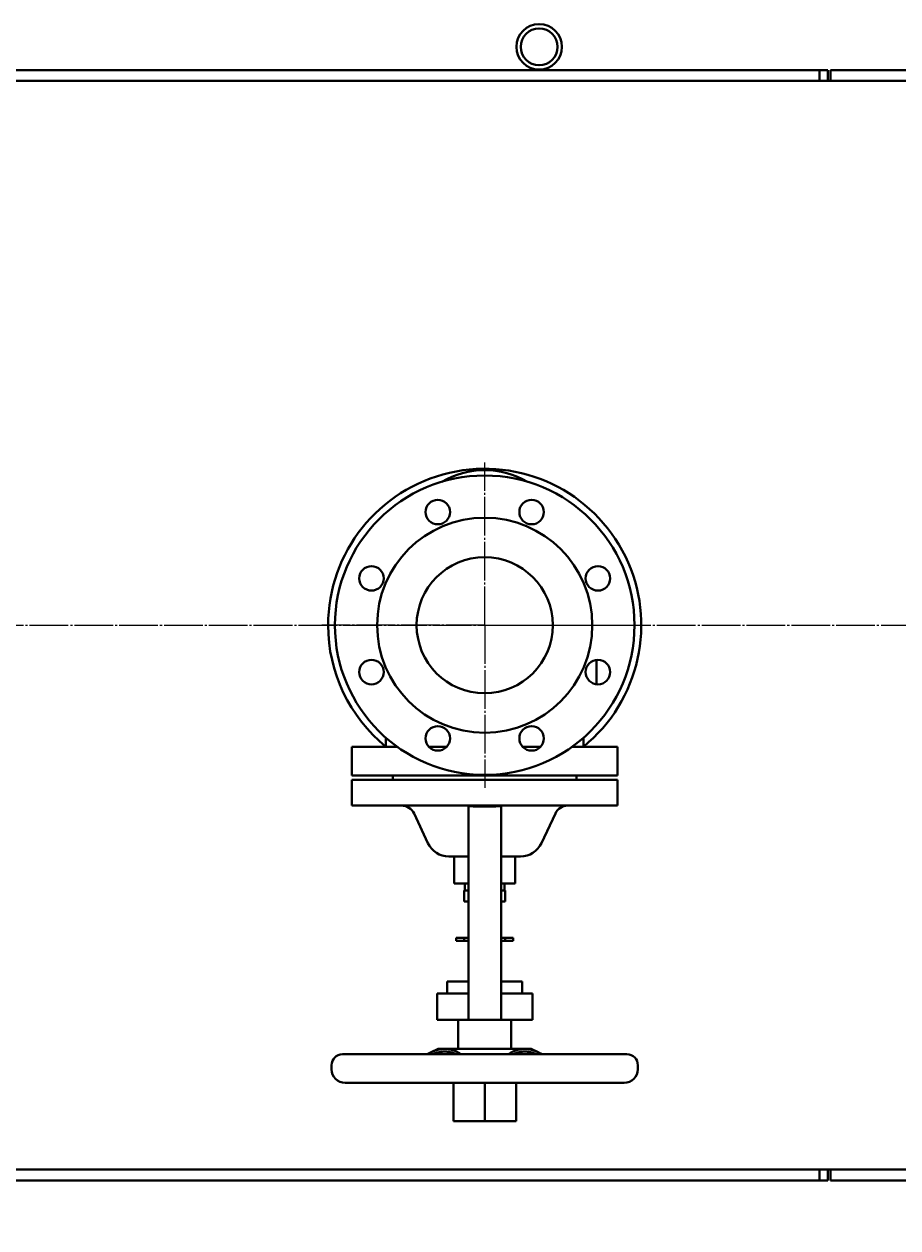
# Model space of a CAD drawing. Header units: millimetres. Extents: x -4428 to 4131, y -3615 to 4038.
# Tile 14 of 172: x -2804 to -2162, y -2035 to -1151. Entities that reach past the tile are written whole.
import ezdxf

# ---------------------------------------------------------------- set-up
doc = ezdxf.new("R2010")
doc.units = ezdxf.units.MM
for name, pattern in [('K5LT_AXLED', [32.912189, 28.412189, -1.5, 1.5, -1.5]), ('K5LT_BASIC', [0]), ('K5LT_THIN', [0])]:
    doc.linetypes.add(name, pattern=pattern)
doc.layers.add('Системный слой', color=7, linetype='Continuous')
doc.styles.add('KDIMTEXTSTYLE', font='GOST_AU.SHX', dxfattribs={"width": 0.96, "oblique": 15, "height": 5})
doc.dimstyles.new('KDIMSTYLE (1.00)', dxfattribs={"dimtxt": 5, "dimasz": 1, "dimexe": 2, "dimexo": 0, "dimgap": 1, "dimtad": 1, "dimtxsty": 'KDIMTEXTSTYLE', "dimsah": 1, "dimcen": 0, "dimdle": 1, "dimadec": 0, "dimazin": 0, "dimtfac": 0.667, "dimtmove": 0, "dimatfit": 3, "dimfxl": 1, "dimtvp": 1, "dimtolj": 1, "dimtzin": 0, "dimarcsym": 0})

# ---------------------------------------------------------------- blocks, each defined once
blk = doc.blocks.new('KDIMARROW_01')
at = {"layer": 'Системный слой'}
blk.add_hatch(color=0, dxfattribs=at).paths.add_polyline_path([(-5, -0.66), (0, 0), (-5, 0.66), (-4.5, 0)])
at = {"layer": 'Системный слой', "color": 0, "linetype": 'K5LT_THIN', "lineweight": 20}
for p, q in [((-4.5, 0), (-5, 0.66)), ((-5, 0.66), (0, 0)), ((0, 0), (-5, -0.66)), ((-5, -0.66), (-4.5, 0)), ((0, 0), (-1, 0))]:
    blk.add_line(p, q, dxfattribs=at)
blk = doc.blocks.new('U19')
at = {"layer": 'Системный слой', "color": 30, "linetype": 'K5LT_AXLED', "lineweight": 20, "true_color": 0xff8000}
for q in [(-2465.34, -1473.09), (-2584.84, -1592.59), (-2465.34, -1712.09), (-2345.84, -1592.59)]:
    blk.add_line((-2465.34, -1592.59), q, dxfattribs=at)
blk = doc.blocks.new('U15')
at = {"layer": 'Системный слой', "color": 150, "linetype": 'K5LT_BASIC', "lineweight": 40, "true_color": 0x0080ff}
for p, q in [((-2219.34, -1184.59), (-3439.34, -1184.59)), ((-2219.34, -1184.59), (-2213.34, -1184.59)), ((-2219.34, -1192.09), (-2219.34, -1184.59)), ((-2213.34, -1184.59), (-2213.34, -1192.59)), ((-691.34, -1184.59), (-2211.34, -1184.59)), ((-2211.34, -1192.09), (-2211.34, -1184.59)), ((-695.34, -1192.59), (-3435.34, -1192.59)), ((-2219.34, -1192.59), (-2219.34, -1192.09)), ((-2211.34, -1192.59), (-2211.34, -1192.09)), ((-2383.34, -1618.11), (-2383.34, -1635.96)), ((-2537.84, -1675.32), (-2537.84, -1681.89)), ((-2392.84, -1675.32), (-2392.84, -1681.89)), ((-2562.84, -1681.89), (-2562.84, -1703.09)), ((-2562.84, -1681.89), (-2529.57, -1681.89)), ((-2506.35, -1681.89), (-2493.21, -1681.89)), ((-2437.47, -1681.89), (-2424.32, -1681.89)), ((-2401.11, -1681.89), (-2367.84, -1681.89)), ((-2367.84, -1681.89), (-2367.84, -1703.09)), ((-2465.34, -1703.09), (-2562.84, -1703.09)), ((-2562.84, -1706.09), (-2562.84, -1725.09)), ((-2562.84, -1706.09), (-2465.34, -1706.09)), ((-2532.84, -1706.09), (-2532.84, -1703.09)), ((-2367.84, -1703.09), (-2465.34, -1703.09)), ((-2465.34, -1706.09), (-2367.84, -1706.09)), ((-2397.84, -1706.09), (-2397.84, -1703.09)), ((-2367.84, -1706.09), (-2367.84, -1725.09)), ((-2465.34, -1725.09), (-2562.84, -1725.09)), ((-2507.07, -1752.68), (-2517.24, -1730.87)), ((-2477.34, -1725.47), (-2477.34, -1865.59)), ((-2367.84, -1725.09), (-2465.34, -1725.09)), ((-2453.34, -1725.47), (-2453.34, -1865.59)), ((-2423.6, -1752.68), (-2413.43, -1730.87)), ((-2477.34, -1762.49), (-2491.67, -1762.49)), ((-2487.84, -1782.49), (-2487.84, -1762.49)), ((-2439.01, -1762.49), (-2453.34, -1762.49)), ((-2442.84, -1782.49), (-2442.84, -1762.49)), ((-2477.34, -1782.49), (-2487.84, -1782.49)), ((-2479.84, -1787.49), (-2479.84, -1782.49)), ((-2442.84, -1782.49), (-2453.34, -1782.49)), ((-2450.84, -1787.49), (-2450.84, -1782.49)), ((-2477.34, -1787.49), (-2480.44, -1787.49)), ((-2480.44, -1795.49), (-2480.44, -1787.49)), ((-2477.34, -1795.49), (-2480.44, -1795.49)), ((-2450.24, -1787.49), (-2453.34, -1787.49)), ((-2450.24, -1795.49), (-2453.34, -1795.49)), ((-2450.24, -1795.49), (-2450.24, -1787.49)), ((-2485.3, -1822.39), (-2486.34, -1822.39)), ((-2486.34, -1822.39), (-2486.34, -1824.39)), ((-2485.3, -1824.39), (-2486.34, -1824.39)), ((-2480.34, -1822.39), (-2485.3, -1822.39)), ((-2480.34, -1824.39), (-2485.3, -1824.39)), ((-2480.34, -1824.39), (-2480.34, -1822.39)), ((-2477.34, -1822.39), (-2480.34, -1822.39)), ((-2477.34, -1824.39), (-2480.34, -1824.39)), ((-2450.34, -1822.39), (-2453.34, -1822.39)), ((-2450.34, -1824.39), (-2453.34, -1824.39)), ((-2450.34, -1824.39), (-2450.34, -1822.39)), ((-2445.38, -1822.39), (-2450.34, -1822.39)), ((-2445.38, -1824.39), (-2450.34, -1824.39)), ((-2444.34, -1822.39), (-2445.38, -1822.39)), ((-2444.34, -1824.39), (-2445.38, -1824.39)), ((-2444.34, -1822.39), (-2444.34, -1824.39)), ((-2477.34, -1854.29), (-2492.84, -1854.29)), ((-2492.84, -1863.29), (-2492.84, -1854.29)), ((-2437.84, -1854.29), (-2453.34, -1854.29)), ((-2437.84, -1863.29), (-2437.84, -1854.29)), ((-2500.34, -1882.59), (-2500.34, -1863.29)), ((-2477.34, -1863.29), (-2500.34, -1863.29)), ((-2477.34, -1865.59), (-2477.34, -1882.59)), ((-2430.34, -1863.29), (-2453.34, -1863.29)), ((-2453.34, -1865.59), (-2453.34, -1882.59)), ((-2430.34, -1882.59), (-2430.34, -1863.29)), ((-2477.34, -1882.59), (-2500.34, -1882.59)), ((-2484.84, -1903.89), (-2484.84, -1882.59)), ((-2453.34, -1882.59), (-2477.34, -1882.59)), ((-2430.34, -1882.59), (-2453.34, -1882.59)), ((-2445.84, -1903.89), (-2445.84, -1882.59)), ((-2465.34, -1907.89), (-2569.84, -1907.89)), ((-2499.54, -1903.98), (-2504.7, -1906.39)), ((-2465.34, -1903.89), (-2499.12, -1903.89)), ((-2488.34, -1907.89), (-2488.34, -1906.99)), ((-2431.56, -1903.89), (-2465.34, -1903.89)), ((-2360.84, -1907.89), (-2465.34, -1907.89)), ((-2442.34, -1907.89), (-2442.34, -1906.99)), ((-2431.14, -1903.98), (-2425.97, -1906.39)), ((-2577.84, -1918.89), (-2577.84, -1915.89)), ((-2352.84, -1918.89), (-2352.84, -1915.89)), ((-2465.34, -1928.89), (-2567.84, -1928.89)), ((-2488.34, -1956.94), (-2488.34, -1928.89)), ((-2362.84, -1928.89), (-2465.34, -1928.89)), ((-2465.34, -1956.94), (-2465.34, -1928.89)), ((-2442.34, -1956.94), (-2442.34, -1928.89)), ((-2465.34, -1956.94), (-2488.34, -1956.94)), ((-2442.34, -1956.94), (-2465.34, -1956.94)), ((-3435.34, -1992.59), (-1387.84, -1992.59)), ((-2219.34, -1993.09), (-2219.34, -1992.59)), ((-2219.34, -2000.59), (-2219.34, -1993.09)), ((-2213.34, -1992.59), (-2213.34, -2000.59)), ((-2211.34, -1993.09), (-2211.34, -1992.59)), ((-2211.34, -2000.59), (-2211.34, -1993.09)), ((-2219.34, -2000.59), (-3439.34, -2000.59)), ((-2219.34, -2000.59), (-2213.34, -2000.59)), ((-1387.8, -2000.59), (-2211.34, -2000.59))]:
    blk.add_line(p, q, dxfattribs=at)
at = {"layer": 'Системный слой', "color": 30, "linetype": 'K5LT_AXLED', "lineweight": 20, "true_color": 0xff8000}
blk.add_line((-4017.34, -1592.59), (484.16, -1592.59), dxfattribs=at)
at = {"layer": 'Системный слой', "color": 150, "linetype": 'K5LT_BASIC', "lineweight": 40, "true_color": 0x0080ff}
for radius in [16.75, 13.55]:
    blk.add_circle((-2425.34, -1167.59), radius, dxfattribs=at)
for centre, radius, start, end in [((-2465.34, -1592.59), 115, 309.08221, 180), ((-2465.34, -1592.59), 110, 0, 180), ((-2465.34, -1540.59), 62, 90, 120.5662), ((-2465.34, -1540.59), 62, 59.4338, 90), ((-2499.78, -1509.44), 9, 0, 180), ((-2430.89, -1509.44), 9, 0, 180), ((-2499.78, -1509.44), 9, 180, 0), ((-2430.89, -1509.44), 9, 180, 0), ((-2465.34, -1592.59), 79, 90, 270), ((-2465.34, -1592.59), 79, 270, 90), ((-2465.34, -1592.59), 50, 90, 270), ((-2465.34, -1592.59), 50, 270, 90), ((-2548.49, -1558.15), 9, 0, 180), ((-2382.19, -1558.15), 9, 0, 180), ((-2548.49, -1558.15), 9, 180, 0), ((-2382.19, -1558.15), 9, 180, 0), ((-2465.34, -1592.59), 115, 180, 230.91779), ((-2465.34, -1592.59), 110, 180, 270), ((-2465.34, -1592.59), 110, 270, 0), ((-2548.49, -1627.03), 9, 0, 180), ((-2382.19, -1627.03), 9, 0, 180), ((-2548.49, -1627.03), 9, 180, 0), ((-2382.19, -1627.03), 9, 180, 0), ((-2499.78, -1675.74), 9, 0, 180), ((-2430.89, -1675.74), 9, 0, 180), ((-2499.78, -1675.74), 9, 180, 0), ((-2430.89, -1675.74), 9, 180, 0), ((-2526.31, -1735.09), 10, 25, 90), ((-2404.37, -1735.09), 10, 90, 155), ((-2491.67, -1745.49), 17, 205, 270), ((-2439.01, -1745.49), 17, 270, 335), ((-2569.84, -1915.89), 8, 90, 180), ((-2499.12, -1904.89), 1, 90, 114.92177), ((-2431.56, -1904.89), 1, 65.07823, 90), ((-2360.84, -1915.89), 8, 0, 90), ((-2567.84, -1918.89), 10, 180, 270), ((-2362.84, -1918.89), 10, 270, 0)]:
    blk.add_arc(centre, radius, start, end, dxfattribs=at)
for points, knots in [([(-2477.34, -1725.47), (-2476.98, -1725.49), (-2476.63, -1725.51), (-2476.27, -1725.53), (-2475.92, -1725.55), (-2475.57, -1725.57), (-2475.21, -1725.59), (-2474.86, -1725.61), (-2474.5, -1725.63), (-2474.15, -1725.65), (-2473.8, -1725.67), (-2473.44, -1725.69), (-2473.09, -1725.7), (-2472.73, -1725.72), (-2472.38, -1725.74), (-2472.03, -1725.75), (-2471.67, -1725.77), (-2471.32, -1725.79), (-2470.96, -1725.8), (-2470.61, -1725.81), (-2470.25, -1725.83), (-2469.9, -1725.84), (-2469.55, -1725.85), (-2469.19, -1725.86), (-2468.84, -1725.87)], [0, 0, 0, 0, 1.063714, 1.063714, 1.063714, 2.127424, 2.127424, 2.127424, 3.191128, 3.191128, 3.191128, 4.254853, 4.254853, 4.254853, 5.3186, 5.3186, 5.3186, 6.382343, 6.382343, 6.382343, 7.446067, 7.446067, 7.446067, 8.509776, 8.509776, 8.509776, 8.509776]), ([(-2468.84, -1725.87), (-2468.54, -1725.88), (-2468.25, -1725.88), (-2467.96, -1725.89), (-2467.67, -1725.89), (-2467.38, -1725.9), (-2467.09, -1725.9), (-2466.79, -1725.91), (-2466.5, -1725.91), (-2466.21, -1725.91), (-2465.92, -1725.91), (-2465.63, -1725.91), (-2465.34, -1725.91)], [0, 0, 0, 0, 0.875093, 0.875093, 0.875093, 1.750202, 1.750202, 1.750202, 2.625308, 2.625308, 2.625308, 3.500395, 3.500395, 3.500395, 3.500395]), ([(-2461.84, -1725.87), (-2461.47, -1725.86), (-2460.76, -1725.84), (-2459.7, -1725.8), (-2458.82, -1725.76), (-2458.11, -1725.73), (-2457.6, -1725.71), (-2457.09, -1725.68), (-2456.44, -1725.65), (-2455.62, -1725.6), (-2454.64, -1725.54), (-2453.88, -1725.5), (-2453.44, -1725.48), (-2453.34, -1725.47)], [0, 0, 0, 0, 1.063722, 2.127444, 3.191166, 3.723027, 4.254888, 4.746268, 5.237647, 6.220406, 7.203164, 8.185923, 8.509776, 8.509776, 8.509776, 8.509776]), ([(-2504.7, -1906.39), (-2504.73, -1906.4), (-2504.75, -1906.41), (-2504.77, -1906.42), (-2504.86, -1906.46), (-2504.95, -1906.5), (-2505.04, -1906.54), (-2505.4, -1906.71), (-2505.76, -1906.89), (-2506.14, -1907.08), (-2506.32, -1907.17), (-2506.51, -1907.26), (-2506.7, -1907.36), (-2506.89, -1907.45), (-2507.08, -1907.55), (-2507.28, -1907.65), (-2507.43, -1907.73), (-2507.58, -1907.81), (-2507.74, -1907.89)], [3.354237, 3.354237, 3.354237, 3.354237, 3.483978, 3.483978, 3.483978, 3.980839, 3.980839, 3.980839, 5.969853, 5.969853, 5.969853, 6.965156, 6.965156, 6.965156, 7.960838, 7.960838, 7.960838, 8.746879, 8.746879, 8.746879, 8.746879]), ([(-2502.99, -1905.64), (-2503.15, -1905.7), (-2503.32, -1905.77), (-2503.48, -1905.84), (-2503.65, -1905.91), (-2503.82, -1905.99), (-2503.99, -1906.06), (-2504.16, -1906.14), (-2504.34, -1906.22), (-2504.51, -1906.3), (-2504.57, -1906.33), (-2504.64, -1906.36), (-2504.7, -1906.39)], [0, 0, 0, 0, 0.996357, 0.996357, 0.996357, 1.99216, 1.99216, 1.99216, 2.987025, 2.987025, 2.987025, 3.354237, 3.354237, 3.354237, 3.354237]), ([(-2494.78, -1905.89), (-2495.19, -1905.89), (-2495.99, -1905.92), (-2497.12, -1906.03), (-2498.25, -1906.21), (-2499.25, -1906.42), (-2500.21, -1906.67), (-2500.97, -1906.9), (-2501.91, -1907.22), (-2502.54, -1907.46), (-2502.99, -1907.64)], [0, 0, 0, 0, 1.60609, 3.137559, 4.542184, 6.157508, 7.239829, 8.449926, 9.237765, 11, 11, 11, 11]), ([(-2492.93, -1903.98), (-2492.97, -1903.98), (-2493.01, -1903.98), (-2493.05, -1903.97), (-2493.09, -1903.97), (-2493.13, -1903.97), (-2493.16, -1903.96), (-2493.24, -1903.96), (-2493.32, -1903.95), (-2493.4, -1903.95), (-2493.47, -1903.94), (-2493.55, -1903.94), (-2493.63, -1903.94), (-2493.7, -1903.93), (-2493.78, -1903.93), (-2493.86, -1903.93), (-2493.93, -1903.93), (-2494.01, -1903.92), (-2494.09, -1903.92), (-2494.17, -1903.92), (-2494.24, -1903.92), (-2494.4, -1903.92), (-2494.47, -1903.92), (-2494.63, -1903.92), (-2494.7, -1903.92), (-2494.86, -1903.92), (-2494.94, -1903.92), (-2495.09, -1903.92), (-2495.17, -1903.92), (-2495.32, -1903.92), (-2495.4, -1903.92), (-2495.47, -1903.92), (-2495.55, -1903.92), (-2495.63, -1903.93), (-2495.71, -1903.93), (-2495.78, -1903.93), (-2495.86, -1903.93), (-2495.94, -1903.94), (-2496.01, -1903.94), (-2496.09, -1903.94), (-2496.17, -1903.95), (-2496.24, -1903.95), (-2496.32, -1903.96), (-2496.4, -1903.96), (-2496.44, -1903.97), (-2496.48, -1903.97), (-2496.51, -1903.97), (-2496.55, -1903.98), (-2496.59, -1903.98), (-2496.63, -1903.98)], [0, 0, 0, 0, 0.231482, 0.231482, 0.231482, 0.462925, 0.462925, 0.462925, 0.925468, 0.925468, 0.925468, 1.387555, 1.387555, 1.387555, 1.849638, 1.849638, 1.849638, 2.311718, 2.311718, 2.311718, 2.773795, 2.773795, 3.235872, 3.235872, 3.697948, 3.697948, 4.160024, 4.160024, 4.6221, 4.6221, 5.084177, 5.084177, 5.084177, 5.546258, 5.546258, 5.546258, 6.008341, 6.008341, 6.008341, 6.470428, 6.470428, 6.470428, 6.932971, 6.932971, 6.932971, 7.164414, 7.164414, 7.164414, 7.395896, 7.395896, 7.395896, 7.395896]), ([(-2486.57, -1907.64), (-2487.02, -1907.46), (-2487.78, -1907.17), (-2488.95, -1906.79), (-2490.02, -1906.49), (-2491.16, -1906.24), (-2492.3, -1906.05), (-2493.51, -1905.92), (-2494.35, -1905.89), (-2494.78, -1905.89)], [0, 0, 0, 0, 1.611517, 2.771183, 4.271755, 5.577135, 6.990562, 8.472642, 10, 10, 10, 10]), ([(-2492.93, -1903.98), (-2492.47, -1904.03), (-2491.6, -1904.15), (-2490.34, -1904.41), (-2489.36, -1904.67), (-2488.56, -1904.91), (-2487.71, -1905.2), (-2487.03, -1905.45), (-2486.57, -1905.64)], [0, 0, 0, 0, 1.960043, 3.65897, 5.385094, 6.151556, 7.099712, 9, 9, 9, 9]), ([(-2482.91, -1907.89), (-2483.15, -1907.68), (-2483.57, -1907.33), (-2484.44, -1906.72), (-2485.39, -1906.16), (-2486.22, -1905.78), (-2486.57, -1905.64)], [0, 0, 0, 0, 1.681817, 2.782113, 5.270819, 7, 7, 7, 7]), ([(-2447.77, -1907.89), (-2447.68, -1907.81), (-2447.58, -1907.73), (-2447.49, -1907.65), (-2447.37, -1907.55), (-2447.25, -1907.45), (-2447.12, -1907.36), (-2446.99, -1907.26), (-2446.87, -1907.17), (-2446.74, -1907.08), (-2446.48, -1906.89), (-2446.2, -1906.71), (-2445.92, -1906.54), (-2445.85, -1906.5), (-2445.78, -1906.46), (-2445.71, -1906.42), (-2445.64, -1906.38), (-2445.56, -1906.34), (-2445.49, -1906.3), (-2445.35, -1906.22), (-2445.2, -1906.14), (-2445.04, -1906.06), (-2444.89, -1905.99), (-2444.74, -1905.91), (-2444.58, -1905.84), (-2444.42, -1905.77), (-2444.26, -1905.7), (-2444.1, -1905.64)], [23.096449, 23.096449, 23.096449, 23.096449, 23.882503, 23.882503, 23.882503, 24.878184, 24.878184, 24.878184, 25.873488, 25.873488, 25.873488, 27.862501, 27.862501, 27.862501, 28.359362, 28.359362, 28.359362, 28.856315, 28.856315, 28.856315, 29.85118, 29.85118, 29.85118, 30.846984, 30.846984, 30.846984, 31.843341, 31.843341, 31.843341, 31.843341]), ([(-2444.1, -1907.64), (-2444.26, -1907.7), (-2444.42, -1907.77), (-2444.58, -1907.84), (-2444.62, -1907.86), (-2444.65, -1907.88), (-2444.69, -1907.89)], [0, 0, 0, 0, 0.997136, 0.997136, 0.997136, 1.227378, 1.227378, 1.227378, 1.227378]), ([(-2434.04, -1903.98), (-2434.17, -1903.97), (-2434.37, -1903.96), (-2434.63, -1903.94), (-2434.84, -1903.93), (-2435.05, -1903.93), (-2435.26, -1903.92), (-2435.48, -1903.92), (-2435.71, -1903.92), (-2435.95, -1903.92), (-2436.19, -1903.92), (-2436.43, -1903.92), (-2436.69, -1903.93), (-2436.94, -1903.93), (-2437.21, -1903.94), (-2437.47, -1903.96), (-2437.65, -1903.98), (-2437.74, -1903.98)], [0, 0, 0, 0, 1.89626, 2.864935, 3.861282, 4.871368, 5.922201, 7.000581, 8.119591, 9.251709, 10.42496, 11.625646, 12.866566, 14.120127, 15.399666, 16.692873, 18, 18, 18, 18]), ([(-2427.68, -1905.64), (-2427.52, -1905.7), (-2427.36, -1905.77), (-2427.19, -1905.84), (-2427.02, -1905.91), (-2426.85, -1905.99), (-2426.68, -1906.06), (-2426.51, -1906.14), (-2426.34, -1906.22), (-2426.16, -1906.3), (-2426.1, -1906.33), (-2426.03, -1906.36), (-2425.97, -1906.39)], [0, 0, 0, 0, 0.997087, 0.997087, 0.997087, 1.994336, 1.994336, 1.994336, 2.991458, 2.991458, 2.991458, 3.354218, 3.354218, 3.354218, 3.354218]), ([(-2427.07, -1907.89), (-2427.11, -1907.88), (-2427.15, -1907.86), (-2427.19, -1907.84), (-2427.36, -1907.77), (-2427.52, -1907.7), (-2427.68, -1907.64)], [30.616031, 30.616031, 30.616031, 30.616031, 30.847072, 30.847072, 30.847072, 31.843341, 31.843341, 31.843341, 31.843341]), ([(-2425.97, -1906.39), (-2425.86, -1906.44), (-2425.74, -1906.49), (-2425.63, -1906.55), (-2425.45, -1906.63), (-2425.27, -1906.72), (-2425.09, -1906.81), (-2424.9, -1906.89), (-2424.72, -1906.99), (-2424.53, -1907.08), (-2424.35, -1907.17), (-2424.16, -1907.26), (-2423.97, -1907.36), (-2423.78, -1907.46), (-2423.59, -1907.55), (-2423.39, -1907.65), (-2423.24, -1907.73), (-2423.09, -1907.81), (-2422.93, -1907.89)], [3.354218, 3.354218, 3.354218, 3.354218, 3.988125, 3.988125, 3.988125, 4.98398, 4.98398, 4.98398, 5.978637, 5.978637, 5.978637, 6.972363, 6.972363, 6.972363, 7.966607, 7.966607, 7.966607, 8.746885, 8.746885, 8.746885, 8.746885])]:
    blk.add_open_spline(points, degree=3, knots=knots, dxfattribs=at)
for points in [[(-2465.34, -1725.91), (-2465.19, -1725.91), (-2464.9, -1725.91), (-2464.46, -1725.91), (-2464.02, -1725.91), (-2463.59, -1725.9), (-2463.15, -1725.9), (-2462.71, -1725.89), (-2462.27, -1725.88), (-2461.98, -1725.87), (-2461.84, -1725.87)], [(-2502.99, -1907.64), (-2503.19, -1907.72), (-2503.39, -1907.8), (-2503.6, -1907.89)], [(-2485.98, -1907.89), (-2486.18, -1907.8), (-2486.37, -1907.72), (-2486.57, -1907.64)]]:
    blk.add_open_spline(points, degree=3, dxfattribs=at)
for points, weights in [([(-2502.99, -1905.64), (-2499.65, -1904.29), (-2496.63, -1903.98)], [1.09693700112, 1.06410481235, 1]), ([(-2444.1, -1905.64), (-2440.76, -1904.29), (-2437.74, -1903.98)], [1.09693786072, 1.06410522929, 1]), ([(-2435.89, -1905.89), (-2439.78, -1905.89), (-2444.1, -1907.64)], [1, 1.09210415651, 1.13026326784]), ([(-2427.68, -1907.64), (-2432, -1905.89), (-2435.89, -1905.89)], [1.13026326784, 1.09210415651, 1]), ([(-2434.04, -1903.98), (-2431.02, -1904.29), (-2427.68, -1905.64)], [1, 1.06410522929, 1.09693786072])]:
    blk.add_rational_spline(points, weights, degree=2, dxfattribs=at)
at = {"layer": 'Системный слой'}
blk.add_blockref('U19', (0, 0), dxfattribs=at)

msp = doc.modelspace()

# ---------------------------------------------------------------- block references
at = {"layer": 'Системный слой'}
msp.add_blockref('U15', (0, 0), dxfattribs=at)

# ---------------------------------------------------------------- dimensions: what is measured, and where the dimension line sits
at = {"layer": 'Системный слой', "color": 7}
msp.add_linear_dim(base=(-4135.336, -3331.475), p1=(485.664, -2263.092), p2=(-4135.336, -1408.744), location=(-2079.336, -3331.475), text='\\H75.0;\\W0.965;\\Q15;\\H75.0;\\W0.965;\\Q15;\\Q15;4620', dimstyle='KDIMSTYLE (1.00)', override={"dimexo": 0, "dimblk1": 'KDIMARROW_01', "dimblk2": 'KDIMARROW_01', "dimse1": 0, "dimse2": 0, "dimclrt": 7, "dimtolj": 1}, dxfattribs=at).render()

doc.saveas('drawing.dxf')
